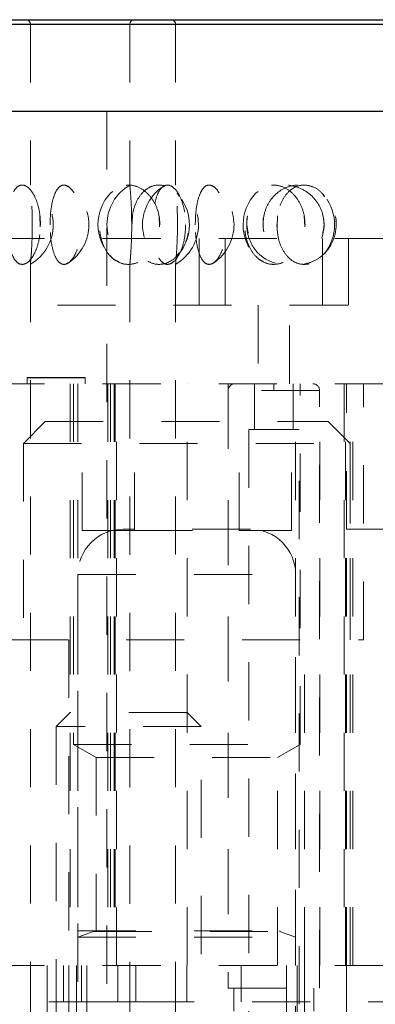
# Model space of a CAD drawing. Header units: inches. Extents: x 1880 to 2363, y -453 to -54.
# Tile 218 of 256: x 2044.494 to 2045.106, y -432.538 to -430.845. Entities that reach past the tile are written whole.
import ezdxf

# ---------------------------------------------------------------- set-up
doc = ezdxf.new("R2010")
doc.units = ezdxf.units.IN
doc.header["$LTSCALE"] = 0.5
doc.header["$MEASUREMENT"] = 0
doc.linetypes.add('HIDDEN', pattern=[0.225, 0.15, -0.075])
for name, color, linetype in [('DIE-M-S', 8, 'Continuous'), ('DIE-M-S2', 1, 'Continuous'), ('DIE-M-S3', 8, 'Continuous'), ('DSS-M-S', 53, 'Continuous'), ('RAI-M-S', 8, 'Continuous'), ('SVD-M-S', 8, 'Continuous')]:
    doc.layers.add(name, color=color, linetype=linetype)

msp = doc.modelspace()

# ---------------------------------------------------------------- linework, layer by layer
at = {"layer": 'DIE-M-S', "linetype": 'HIDDEN', "lineweight": 18}
for p, q in [((2044.23691, -431.47113), (2046.12667, -431.47113)), ((2044.58129, -431.47113), (2044.58129, -432.47113)), ((2044.58679, -431.47113), (2044.58679, -432.09113)), ((2044.59429, -431.47113), (2044.59429, -432.47113)), ((2044.64584, -431.47113), (2044.64584, -432.47113)), ((2044.64584, -431.47113), (2044.64584, -432.47113)), ((2044.65025, -431.47113), (2044.65025, -432.47113)), ((2044.65025, -431.47113), (2044.65025, -432.47113)), ((2044.65873, -431.47113), (2044.65873, -432.47113)), ((2044.65873, -431.47113), (2044.65873, -432.47113)), ((2044.66067, -432.47113), (2044.66067, -431.47113)), ((2044.78229, -432.47113), (2044.78229, -431.47113)), ((2044.85279, -431.47113), (2044.85279, -432.47113)), ((2044.96929, -432.47113), (2044.96929, -431.47113)), ((2044.97679, -432.09113), (2044.97679, -431.47113)), ((2045.01079, -432.47113), (2045.01079, -431.47113)), ((2045.05291, -431.47113), (2045.05291, -432.47113)), ((2045.05485, -432.47113), (2045.05485, -431.47113)), ((2045.05485, -432.47113), (2045.05485, -431.47113)), ((2045.06333, -432.47113), (2045.06333, -431.47113)), ((2045.06333, -432.47113), (2045.06333, -431.47113)), ((2045.06775, -432.47113), (2045.06775, -431.47113)), ((2045.06775, -432.47113), (2045.06775, -431.47113)), ((2045.08629, -431.91113), (2045.08629, -431.47113)), ((2044.47729, -431.91113), (2045.08629, -431.91113)), ((2044.57879, -431.91113), (2044.57879, -432.47113)), ((2044.98479, -432.47113), (2044.98479, -431.91113)), ((2044.58679, -432.09113), (2044.97679, -432.09113)), ((2044.58679, -432.09113), (2044.62554, -432.1135)), ((2044.93804, -432.1135), (2044.97679, -432.09113)), ((2044.62554, -432.1135), (2044.93804, -432.1135)), ((2044.62554, -432.1135), (2044.62554, -432.47113)), ((2044.93804, -432.47113), (2044.93804, -432.1135)), ((2044.23691, -432.47113), (2046.12667, -432.47113))]:
    msp.add_line(p, q, dxfattribs=at)
at = {"layer": 'DIE-M-S2', "linetype": 'HIDDEN', "lineweight": 18}
for p, q in [((2044.50679, -431.46098), (2044.50679, -431.46037)), ((2044.50679, -431.46098), (2044.50679, -431.46037)), ((2044.60679, -431.46037), (2044.50679, -431.46037)), ((2044.60679, -431.46037), (2044.50679, -431.46037)), ((2044.60679, -431.4605), (2044.50679, -431.4605)), ((2044.60679, -431.4605), (2044.50679, -431.4605)), ((2044.50679, -431.47113), (2044.50679, -431.46098)), ((2044.60679, -431.46098), (2044.50679, -431.46098)), ((2044.50679, -431.47113), (2044.50679, -431.46098)), ((2044.60679, -431.46098), (2044.50679, -431.46098)), ((2044.60679, -431.46037), (2044.60679, -431.46098)), ((2044.60679, -431.46037), (2044.60679, -431.46098)), ((2044.60679, -431.46098), (2044.60679, -431.47113)), ((2044.60679, -431.46098), (2044.60679, -431.47113)), ((2044.65679, -431.47113), (2044.65679, -432.47113)), ((2044.65679, -431.47113), (2044.65679, -432.47113)), ((2045.05679, -431.72113), (2045.05679, -431.47113)), ((2045.05679, -431.72113), (2045.37229, -431.72113))]:
    msp.add_line(p, q, dxfattribs=at)
at = {"layer": 'DIE-M-S3', "linetype": 'HIDDEN', "lineweight": 18}
for p, q in [((2044.89833, -431.47113), (2044.89833, -431.54987)), ((2044.96526, -431.54987), (2044.96526, -431.47113)), ((2045.01053, -431.48294), (2044.85305, -431.48294)), ((2044.85305, -431.48294), (2044.85305, -432.5105)), ((2044.93179, -431.48294), (2045.01053, -431.48294)), ((2045.01053, -432.5105), (2045.01053, -431.48294)), ((2044.88848, -431.54987), (2044.9751, -431.54987)), ((2044.88848, -431.54987), (2044.88848, -432.66798)), ((2044.9751, -432.53806), (2044.9751, -431.54987)), ((2045.05679, -432.47113), (2045.05679, -431.72113)), ((2045.05679, -431.72113), (2045.37229, -431.72113)), ((2044.23691, -432.47113), (2046.12667, -432.47113)), ((2044.54129, -432.47113), (2044.54129, -432.66113)), ((2044.56929, -432.53363), (2044.56929, -432.47113)), ((2044.56929, -432.53363), (2044.56929, -432.47113)), ((2044.56929, -432.53363), (2044.56929, -432.47113)), ((2044.57879, -432.47113), (2044.57879, -432.97113)), ((2044.59179, -432.47113), (2044.59179, -432.97113)), ((2044.60054, -432.53363), (2044.60054, -432.47113)), ((2044.60992, -432.47113), (2044.60992, -432.97113)), ((2044.66304, -432.53363), (2044.66304, -432.47113)), ((2044.69429, -432.53363), (2044.69429, -432.47113)), ((2044.69429, -432.53363), (2044.69429, -432.47113)), ((2044.69429, -432.53363), (2044.69429, -432.47113)), ((2044.78179, -432.53363), (2044.78179, -432.47113)), ((2044.78179, -432.53363), (2044.78179, -432.47113)), ((2044.82229, -432.66113), (2044.82229, -432.47113)), ((2044.87554, -432.53363), (2044.87554, -432.47113)), ((2044.95367, -432.97113), (2044.95367, -432.47113)), ((2044.97179, -432.97113), (2044.97179, -432.47113)), ((2044.98479, -432.97113), (2044.98479, -432.47113)), ((2045.05679, -432.97113), (2045.05679, -432.47113)), ((2044.85305, -432.5105), (2045.01053, -432.5105)), ((2044.86289, -432.5105), (2044.86289, -432.54987)), ((2045.00069, -432.54987), (2045.00069, -432.5105)), ((2043.94429, -432.53363), (2044.56929, -432.53363)), ((2044.56929, -432.53363), (2044.60054, -432.53363)), ((2044.60054, -432.53363), (2044.69429, -432.53363)), ((2044.69429, -432.53363), (2045.15975, -432.53363))]:
    msp.add_line(p, q, dxfattribs=at)
for centre, start, end in [((2044.86486, -431.48294), 90, 180), ((2044.99872, -431.48294), 0, 90)]:
    msp.add_arc(centre, 0.01181, start, end, dxfattribs=at)
msp.add_open_spline([(2044.93179, -431.48294), (2044.93179, -431.48127), (2044.93179, -431.47778), (2044.93179, -431.47382), (2044.93179, -431.47151), (2044.93179, -431.47125), (2044.93179, -431.47113)], degree=3, knots=[0, 0, 0, 0, 0.2702613, 0.5624294, 0.7897364, 1, 1, 1, 1], dxfattribs=at)
at = {"layer": 'DSS-M-S', "linetype": 'Continuous', "lineweight": 25}
for p, q in [((2044.44163, -430.84514), (2045.92195, -430.84514)), ((2044.43376, -430.85302), (2045.92982, -430.85302)), ((2044.23691, -431.00262), (2046.12667, -431.00262))]:
    msp.add_line(p, q, dxfattribs=at)
at = {"layer": 'DSS-M-S', "linetype": 'HIDDEN', "lineweight": 18}
for p, q in [((2045.92982, -430.85302), (2044.43376, -430.85302)), ((2044.5125, -430.85302), (2045.8493, -430.85302)), ((2044.5125, -430.85302), (2044.5125, -431.12976)), ((2044.68376, -430.85302), (2044.68376, -431.12966)), ((2044.68376, -430.85302), (2045.92982, -430.85302)), ((2046.17982, -430.85302), (2044.68376, -430.85302)), ((2044.7625, -430.85302), (2046.0993, -430.85302)), ((2044.7625, -430.85302), (2044.7625, -431.12976)), ((2044.64439, -431.00262), (2044.64439, -434.82152)), ((2044.57517, -431.1314), (2044.5778, -431.13263)), ((2044.74345, -431.13159), (2044.74163, -431.13229)), ((2044.82517, -431.1314), (2044.8278, -431.13263)), ((2044.65445, -431.14078), (2044.6506, -431.14365)), ((2044.90445, -431.14078), (2044.9006, -431.14365)), ((2044.5296, -431.20117), (2044.52903, -431.18282)), ((2044.68699, -431.20121), (2044.68688, -431.18279)), ((2044.6874, -431.20157), (2044.68812, -431.18227)), ((2044.73498, -431.20117), (2044.73405, -431.18282)), ((2044.9374, -431.20157), (2044.93812, -431.18227)), ((2044.98498, -431.20117), (2044.98405, -431.18282)), ((2044.51578, -431.19766), (2044.51572, -431.20164)), ((2044.76578, -431.19766), (2044.76572, -431.20164)), ((2044.88509, -431.19766), (2044.88735, -431.21195)), ((2044.76867, -431.24616), (2044.76396, -431.25145)), ((2044.5125, -431.26495), (2044.5125, -433.47016)), ((2044.68376, -431.26505), (2044.68376, -433.47006)), ((2044.7625, -431.26495), (2044.7625, -433.47016))]:
    msp.add_line(p, q, dxfattribs=at)
for centre, radius, start, end in [((2044.50463, -430.85302), 0.00787, 0, 90), ((2044.69163, -430.85302), 0.00787, 90, 180), ((2044.75463, -430.85302), 0.00787, 0, 90), ((2044.47313, -431.19766), 0.07874, 300.39959, 59.86879), ((2044.5344, -431.19766), 0.07874, 303.83944, 56.4578), ((2044.72313, -431.19766), 0.07874, 120.05363, 239.76451), ((2044.7844, -431.19766), 0.07874, 123.27705, 236.6944), ((2044.72313, -431.19766), 0.07874, 300.39959, 59.86879), ((2044.7844, -431.19766), 0.07874, 303.83944, 56.4578), ((2044.7076, -431.19766), 0.07874, 136.62454, 223.08325), ((2044.7076, -431.19766), 0.07874, 320.78492, 38.21157), ((2044.9576, -431.19766), 0.07874, 136.62454, 223.08325), ((2044.9576, -431.19766), 0.07874, 320.78492, 38.21157)]:
    msp.add_arc(centre, radius, start, end, dxfattribs=at)
for points, knots in [([(2044.52989, -431.19766), (2044.52952, -431.20519), (2044.52879, -431.22025), (2044.52316, -431.24031), (2044.51515, -431.25582), (2044.50551, -431.2651), (2044.49556, -431.26688), (2044.48653, -431.26062), (2044.47941, -431.24691), (2044.47474, -431.22753), (2044.47267, -431.20503), (2044.47313, -431.18209), (2044.47601, -431.16107), (2044.48123, -431.14393), (2044.48865, -431.13247), (2044.49787, -431.12814), (2044.50798, -431.13179), (2044.51766, -431.14321), (2044.52528, -431.16099), (2044.52934, -431.18027), (2044.52974, -431.19282), (2044.52989, -431.19766)], [0, 0, 0, 0, 0.0520028, 0.1039827, 0.1564753, 0.2102848, 0.2652762, 0.3208623, 0.3762398, 0.4306423, 0.4836601, 0.5355284, 0.5870576, 0.6391963, 0.6925647, 0.7472181, 0.8026932, 0.8582301, 0.9130199, 0.9664974, 1, 1, 1, 1]), ([(2044.51259, -431.26495), (2044.51257, -431.26517), (2044.51249, -431.26593), (2044.51311, -431.25951), (2044.51415, -431.24662), (2044.51524, -431.22786), (2044.51587, -431.20553), (2044.51574, -431.18187), (2044.51486, -431.1598), (2044.51368, -431.14243), (2044.51268, -431.13133), (2044.51258, -431.13026), (2044.51253, -431.12976)], [0, 0, 0, 0, 0.0424407, 0.1449119, 0.2481931, 0.3539753, 0.4628021, 0.5739493, 0.6857946, 0.7964019, 0.9042179, 1, 1, 1, 1]), ([(2044.54644, -431.19766), (2044.54668, -431.20547), (2044.54715, -431.22109), (2044.55098, -431.24185), (2044.55699, -431.25735), (2044.56494, -431.26577), (2044.57397, -431.26647), (2044.58312, -431.25979), (2044.59135, -431.24654), (2044.59756, -431.22788), (2044.60071, -431.20552), (2044.60006, -431.18187), (2044.59559, -431.15983), (2044.58807, -431.14231), (2044.5789, -431.13145), (2044.56954, -431.12823), (2044.5611, -431.13258), (2044.55423, -431.14379), (2044.54933, -431.16084), (2044.54681, -431.17979), (2044.54655, -431.19251), (2044.54644, -431.19766)], [0, 0, 0, 0, 0.0554579, 0.1109395, 0.1658403, 0.2192081, 0.2711117, 0.3223399, 0.3739729, 0.4268563, 0.4812619, 0.5368274, 0.5927419, 0.6480375, 0.7019377, 0.7542614, 0.8055938, 0.8569812, 0.9093952, 0.9633154, 1, 1, 1, 1]), ([(2044.73546, -431.19766), (2044.73486, -431.20519), (2044.73366, -431.22025), (2044.72438, -431.24031), (2044.71088, -431.25582), (2044.69412, -431.2651), (2044.67612, -431.26688), (2044.65902, -431.26062), (2044.64488, -431.24691), (2044.63522, -431.22753), (2044.63083, -431.20503), (2044.63181, -431.18209), (2044.63787, -431.16107), (2044.64854, -431.14393), (2044.6631, -431.13247), (2044.68036, -431.12814), (2044.69847, -431.13179), (2044.71515, -431.14321), (2044.7279, -431.16099), (2044.73455, -431.18027), (2044.73521, -431.19282), (2044.73546, -431.19766)], [0, 0, 0, 0, 0.0520028, 0.1039827, 0.1564753, 0.2102848, 0.2652762, 0.3208623, 0.3762398, 0.4306423, 0.4836601, 0.5355284, 0.5870576, 0.6391963, 0.6925647, 0.7472181, 0.8026932, 0.8582301, 0.9130199, 0.9664974, 1, 1, 1, 1]), ([(2044.68378, -431.12966), (2044.68384, -431.13029), (2044.68397, -431.13158), (2044.68501, -431.14332), (2044.68618, -431.16096), (2044.68693, -431.18027), (2044.68701, -431.19282), (2044.68704, -431.19766)], [0, 0, 0, 0, 0.2107489, 0.4329033, 0.6520691, 0.8659855, 1, 1, 1, 1]), ([(2044.68696, -431.19766), (2044.68747, -431.20547), (2044.68849, -431.22109), (2044.69657, -431.24185), (2044.70871, -431.25735), (2044.72403, -431.26577), (2044.7406, -431.26647), (2044.75668, -431.25979), (2044.77064, -431.24654), (2044.78091, -431.22788), (2044.78603, -431.20552), (2044.78498, -431.18187), (2044.77767, -431.15983), (2044.76514, -431.14231), (2044.74935, -431.13145), (2044.73257, -431.12823), (2044.71672, -431.13258), (2044.70318, -431.14379), (2044.69311, -431.16084), (2044.68774, -431.17979), (2044.68718, -431.19251), (2044.68696, -431.19766)], [0, 0, 0, 0, 0.0554579, 0.1109395, 0.1658403, 0.2192081, 0.2711117, 0.3223399, 0.3739729, 0.4268563, 0.4812619, 0.5368274, 0.5927419, 0.6480375, 0.7019377, 0.7542614, 0.8055938, 0.8569812, 0.9093952, 0.9633154, 1, 1, 1, 1]), ([(2044.7266, -431.1611), (2044.7281, -431.15538), (2044.73122, -431.14356), (2044.73869, -431.13253), (2044.74786, -431.12812), (2044.75798, -431.13179), (2044.76766, -431.14321), (2044.77528, -431.16099), (2044.77934, -431.18027), (2044.77974, -431.19282), (2044.77989, -431.19766)], [0, 0, 0, 0, 0.1214997, 0.2514434, 0.3845158, 0.519589, 0.6548126, 0.7882172, 0.9184264, 1, 1, 1, 1]), ([(2044.76259, -431.26495), (2044.76257, -431.26517), (2044.76249, -431.26593), (2044.76311, -431.25951), (2044.76415, -431.24662), (2044.76524, -431.22786), (2044.76587, -431.20553), (2044.76574, -431.18187), (2044.76486, -431.1598), (2044.76368, -431.14243), (2044.76268, -431.13133), (2044.76258, -431.13026), (2044.76253, -431.12976)], [0, 0, 0, 0, 0.0424407, 0.1449119, 0.2481931, 0.3539753, 0.4628021, 0.5739493, 0.6857946, 0.7964019, 0.9042179, 1, 1, 1, 1]), ([(2044.79644, -431.19766), (2044.79668, -431.20547), (2044.79715, -431.22109), (2044.80098, -431.24185), (2044.80699, -431.25735), (2044.81494, -431.26577), (2044.82397, -431.26647), (2044.83312, -431.25979), (2044.84135, -431.24654), (2044.84756, -431.22788), (2044.85071, -431.20552), (2044.85006, -431.18187), (2044.84559, -431.15983), (2044.83807, -431.14231), (2044.8289, -431.13145), (2044.81954, -431.12823), (2044.8111, -431.13258), (2044.80423, -431.14379), (2044.79933, -431.16084), (2044.79681, -431.17979), (2044.79655, -431.19251), (2044.79644, -431.19766)], [0, 0, 0, 0, 0.0554579, 0.1109395, 0.1658403, 0.2192081, 0.2711117, 0.3223399, 0.3739729, 0.4268563, 0.4812619, 0.5368274, 0.5927419, 0.6480375, 0.7019377, 0.7542614, 0.8055938, 0.8569812, 0.9093952, 0.9633154, 1, 1, 1, 1]), ([(2044.98546, -431.19766), (2044.98486, -431.20519), (2044.98366, -431.22025), (2044.97438, -431.24031), (2044.96088, -431.25582), (2044.94412, -431.2651), (2044.92612, -431.26688), (2044.90902, -431.26062), (2044.89488, -431.24691), (2044.88522, -431.22753), (2044.88083, -431.20503), (2044.88181, -431.18209), (2044.88787, -431.16107), (2044.89854, -431.14393), (2044.9131, -431.13247), (2044.93036, -431.12814), (2044.94847, -431.13179), (2044.96515, -431.14321), (2044.9779, -431.16099), (2044.98455, -431.18027), (2044.98521, -431.19282), (2044.98546, -431.19766)], [0, 0, 0, 0, 0.0520028, 0.1039827, 0.1564753, 0.2102848, 0.2652762, 0.3208623, 0.3762398, 0.4306423, 0.4836601, 0.5355284, 0.5870576, 0.6391963, 0.6925647, 0.7472181, 0.8026932, 0.8582301, 0.9130199, 0.9664974, 1, 1, 1, 1]), ([(2045.01821, -431.19766), (2045.01748, -431.20519), (2045.01601, -431.22025), (2045.00468, -431.24031), (2044.98804, -431.25582), (2044.96705, -431.2651), (2044.94411, -431.26688), (2044.92189, -431.26062), (2044.90318, -431.24691), (2044.8902, -431.22753), (2044.88425, -431.20503), (2044.88559, -431.18209), (2044.89379, -431.16107), (2044.90806, -431.14393), (2044.92724, -431.13247), (2044.94956, -431.12814), (2044.97254, -431.13179), (2044.99333, -431.14321), (2045.009, -431.16099), (2045.0171, -431.18027), (2045.0179, -431.19282), (2045.01821, -431.19766)], [0, 0, 0, 0, 0.0520028, 0.1039827, 0.1564753, 0.2102848, 0.2652762, 0.3208623, 0.3762398, 0.4306423, 0.4836601, 0.5355284, 0.5870576, 0.6391963, 0.6925647, 0.7472181, 0.8026932, 0.8582301, 0.9130199, 0.9664974, 1, 1, 1, 1]), ([(2044.91303, -431.19766), (2044.91373, -431.20547), (2044.91512, -431.22109), (2044.92605, -431.24185), (2044.94223, -431.25735), (2044.96227, -431.26577), (2044.98351, -431.26647), (2045.00374, -431.25979), (2045.02102, -431.24654), (2045.03357, -431.22788), (2045.03977, -431.20552), (2045.03851, -431.18187), (2045.02963, -431.15983), (2045.01425, -431.14231), (2044.99458, -431.13145), (2044.97327, -431.12823), (2044.95275, -431.13258), (2044.9349, -431.14379), (2044.92139, -431.16084), (2044.9141, -431.17979), (2044.91334, -431.19251), (2044.91303, -431.19766)], [0, 0, 0, 0, 0.0554579, 0.1109395, 0.1658403, 0.2192081, 0.2711117, 0.3223399, 0.3739729, 0.4268563, 0.4812619, 0.5368274, 0.5927419, 0.6480375, 0.7019377, 0.7542614, 0.8055938, 0.8569812, 0.9093952, 0.9633154, 1, 1, 1, 1]), ([(2045.01884, -431.14943), (2045.01743, -431.14729), (2045.01216, -431.13931), (2044.99918, -431.13167), (2044.98261, -431.12818), (2044.96671, -431.13259), (2044.95319, -431.14379), (2044.94311, -431.16084), (2044.93774, -431.17979), (2044.93718, -431.19251), (2044.93696, -431.19766)], [0, 0, 0, 0, 0.0533761, 0.1983438, 0.3390715, 0.4771329, 0.6153425, 0.7563131, 0.9013345, 1, 1, 1, 1]), ([(2044.76499, -431.14404), (2044.76525, -431.14423), (2044.76689, -431.1454), (2044.76798, -431.14747), (2044.76889, -431.14921)], [0, 0, 0, 0, 0.1607856, 1, 1, 1, 1]), ([(2045.01499, -431.14404), (2045.01525, -431.14423), (2045.01689, -431.1454), (2045.01798, -431.14747), (2045.01889, -431.14921)], [0, 0, 0, 0, 0.1607856, 1, 1, 1, 1]), ([(2044.51561, -431.18226), (2044.51561, -431.18228), (2044.51579, -431.18707), (2044.51579, -431.19237), (2044.51578, -431.19766)], [0, 0, 0, 0, 0.0043037, 1, 1, 1, 1]), ([(2044.76561, -431.18226), (2044.76561, -431.18228), (2044.76579, -431.18707), (2044.76579, -431.19237), (2044.76578, -431.19766)], [0, 0, 0, 0, 0.0043037, 1, 1, 1, 1]), ([(2044.88671, -431.18282), (2044.88666, -431.18297), (2044.88488, -431.18757), (2044.88499, -431.19269), (2044.88509, -431.19766)], [0, 0, 0, 0, 0.03149438, 1, 1, 1, 1]), ([(2044.91364, -431.20157), (2044.9131, -431.1949), (2044.91249, -431.18739), (2044.91518, -431.18069), (2044.91548, -431.17993)], [0, 0, 0, 0, 0.8873142, 1, 1, 1, 1]), ([(2045.01581, -431.21197), (2045.01659, -431.20957), (2045.01965, -431.20017), (2045.01784, -431.19022), (2045.01649, -431.18282)], [0, 0, 0, 0, 0.2558673, 1, 1, 1, 1]), ([(2045.03725, -431.18227), (2045.03726, -431.18229), (2045.03915, -431.18707), (2045.03904, -431.19237), (2045.03893, -431.19766)], [0, 0, 0, 0, 0.0039911, 1, 1, 1, 1]), ([(2044.68704, -431.19766), (2044.68697, -431.20518), (2044.68683, -431.22023), (2044.68582, -431.24036), (2044.68471, -431.25565), (2044.68387, -431.26477), (2044.68384, -431.26497), (2044.68384, -431.26505)], [0, 0, 0, 0, 0.2080795, 0.4160676, 0.6261069, 0.8414156, 1, 1, 1, 1]), ([(2044.77989, -431.19766), (2044.77952, -431.20519), (2044.77879, -431.22025), (2044.77316, -431.24031), (2044.76515, -431.25582), (2044.75551, -431.26509), (2044.74554, -431.26691), (2044.7366, -431.26051), (2044.72997, -431.24871), (2044.72758, -431.23738), (2044.72662, -431.23285)], [0, 0, 0, 0, 0.1258365, 0.2516178, 0.3786395, 0.5088479, 0.6419165, 0.7764239, 0.9104266, 1, 1, 1, 1]), ([(2044.93696, -431.19766), (2044.93747, -431.20547), (2044.93849, -431.22109), (2044.94657, -431.24185), (2044.95871, -431.25735), (2044.97405, -431.26579), (2044.99054, -431.26639), (2045.00628, -431.26032), (2045.0145, -431.25145), (2045.01839, -431.24725)], [0, 0, 0, 0, 0.1505856, 0.3012357, 0.4503086, 0.5952189, 0.7361534, 0.875254, 1, 1, 1, 1]), ([(2044.65056, -431.25108), (2044.65146, -431.25233), (2044.65508, -431.25738), (2044.6602, -431.25946), (2044.66406, -431.26103)], [0, 0, 0, 0, 0.2469247, 1, 1, 1, 1]), ([(2044.90056, -431.25108), (2044.90146, -431.25233), (2044.90508, -431.25738), (2044.9102, -431.25946), (2044.91406, -431.26103)], [0, 0, 0, 0, 0.2469247, 1, 1, 1, 1]), ([(2044.57785, -431.26263), (2044.57714, -431.26348), (2044.57616, -431.26466), (2044.57517, -431.26462), (2044.5749, -431.26461)], [0, 0, 0, 0, 0.7207188, 1, 1, 1, 1]), ([(2044.73925, -431.26102), (2044.74002, -431.26216), (2044.74137, -431.26416), (2044.74307, -431.26418), (2044.74381, -431.26419)], [0, 0, 0, 0, 0.5664049, 1, 1, 1, 1]), ([(2044.82785, -431.26263), (2044.82714, -431.26348), (2044.82616, -431.26466), (2044.82517, -431.26462), (2044.8249, -431.26461)], [0, 0, 0, 0, 0.7207188, 1, 1, 1, 1])]:
    msp.add_open_spline(points, degree=3, knots=knots, dxfattribs=at)
at = {"layer": 'RAI-M-S', "linetype": 'HIDDEN', "lineweight": 18}
for p, q in [((2044.23691, -431.22113), (2046.06379, -431.22113)), ((2044.80335, -431.22113), (2044.80335, -431.33613)), ((2044.80335, -431.33613), (2044.80335, -431.22113)), ((2044.84795, -431.33613), (2044.84795, -431.22113)), ((2044.84795, -431.22113), (2044.84795, -431.33613)), ((2045.01564, -431.22113), (2045.01564, -431.33613)), ((2045.01564, -431.33613), (2045.01564, -431.22113)), ((2045.06024, -431.33613), (2045.06024, -431.22113)), ((2045.06024, -431.22113), (2045.06024, -431.33613)), ((2044.35892, -431.33613), (2044.90466, -431.33613)), ((2044.90466, -431.33613), (2044.90466, -431.47113)), ((2044.95892, -431.33613), (2045.65466, -431.33613)), ((2044.95892, -431.47113), (2044.95892, -431.33613))]:
    msp.add_line(p, q, dxfattribs=at)
at = {"layer": 'SVD-M-S', "linetype": 'HIDDEN', "lineweight": 18}
for p, q in [((2044.53804, -431.53613), (2044.50054, -431.57363)), ((2044.53804, -431.53613), (2045.02554, -431.53613)), ((2044.60166, -431.72363), (2044.60166, -431.53613)), ((2044.69173, -431.72363), (2044.69173, -431.53613)), ((2044.87186, -431.72363), (2044.87186, -431.53613)), ((2044.96193, -431.72363), (2044.96193, -431.53613)), ((2045.06304, -431.57363), (2045.02554, -431.53613)), ((2044.50054, -431.57363), (2045.06304, -431.57363)), ((2044.50054, -431.57363), (2044.50054, -431.91113)), ((2045.06304, -431.91113), (2045.06304, -431.57363)), ((2044.60166, -431.72363), (2044.69173, -431.72363)), ((2044.89129, -431.72113), (2044.67229, -431.72113)), ((2044.69173, -431.72363), (2044.87186, -431.72363)), ((2044.87186, -431.72363), (2044.96193, -431.72363)), ((2044.59429, -431.79913), (2044.96755, -431.79913)), ((2044.59429, -431.79913), (2044.59429, -433.49911)), ((2044.96929, -433.64113), (2044.96929, -431.79913)), ((2044.58129, -432.03613), (2044.55679, -432.06063)), ((2044.78229, -432.03613), (2044.58129, -432.03613)), ((2044.80679, -432.06063), (2044.78229, -432.03613)), ((2044.80679, -432.06063), (2044.55679, -432.06063)), ((2044.55679, -432.06063), (2044.55679, -432.65182)), ((2044.80679, -432.65182), (2044.80679, -432.06063)), ((2044.59429, -432.41152), (2044.96929, -432.41152)), ((2044.62135, -432.41305), (2044.59429, -432.4229)), ((2044.62135, -432.41305), (2044.94045, -432.41305)), ((2044.96929, -432.4229), (2044.94224, -432.41305)), ((2044.59429, -432.4229), (2044.96929, -432.4229))]:
    msp.add_line(p, q, dxfattribs=at)
for centre, radius, start, end in [((2044.67229, -431.79913), 0.078, 90, 180), ((2044.89129, -431.79913), 0.078, 0, 90), ((2044.62108, -432.41231), 0.000787, 290, 90), ((2044.94251, -432.41231), 0.000787, 90, 250)]:
    msp.add_arc(centre, radius, start, end, dxfattribs=at)

doc.saveas('drawing.dxf')
